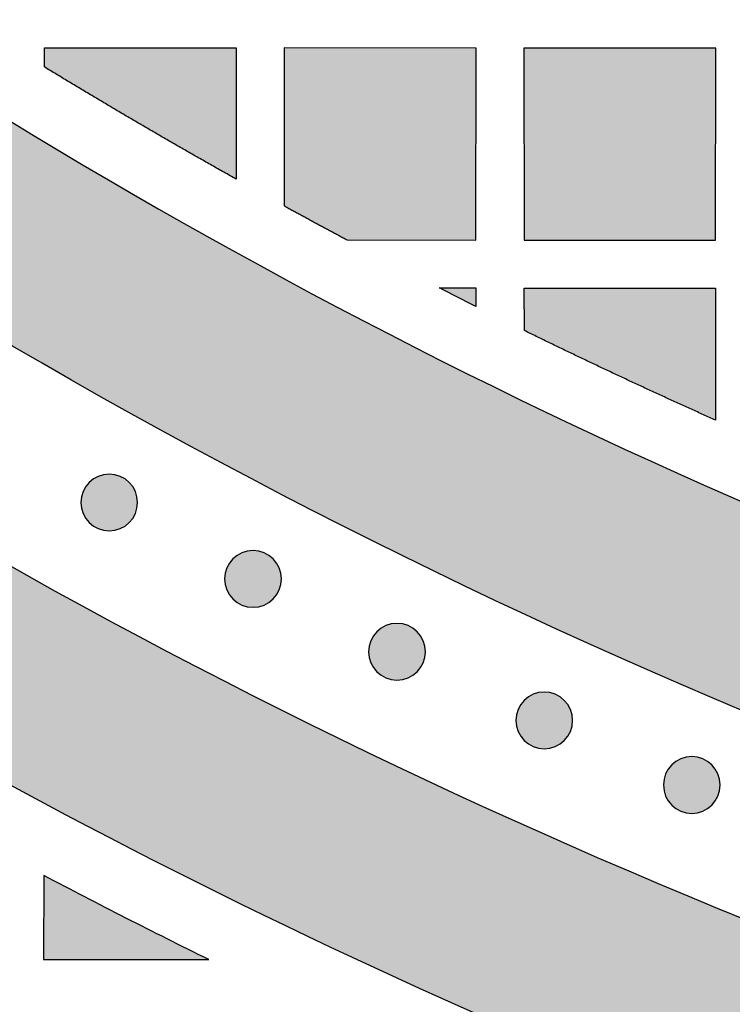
# Model space of a CAD drawing. Header units: millimetres. Extents: x -3873 to -97, y 912 to 4165.
# Tile 36 of 256: x -3524 to -3479, y 1081 to 1143. Entities that reach past the tile are written whole.
import ezdxf

# ---------------------------------------------------------------- set-up
doc = ezdxf.new("R2010")
doc.units = ezdxf.units.MM
doc.layers.add('pattern', color=7, linetype='Continuous', true_color=0x000000)

msp = doc.modelspace()

# ---------------------------------------------------------------- hatches: boundary and pattern name
at = {"layer": 'pattern'}
for points in [[(-3548.691, 1152.7), (-3542.831, 1148.543), (-3536.876, 1144.488), (-3530.828, 1140.537), (-3524.69, 1136.694), (-3518.465, 1132.962), (-3512.156, 1129.344), (-3505.766, 1125.842), (-3499.298, 1122.458), (-3492.755, 1119.196), (-3486.142, 1116.058), (-3479.461, 1113.046), (-3472.716, 1110.162), (-3465.91, 1107.409), (-3459.049, 1104.787), (-3452.134, 1102.299), (-3445.171, 1099.947), (-3438.164, 1097.731), (-3431.115, 1095.653), (-3424.03, 1093.714), (-3416.913, 1091.915), (-3409.767, 1090.256), (-3402.597, 1088.739), (-3395.408, 1087.363), (-3388.202, 1086.129), (-3380.985, 1085.038), (-3373.76, 1084.088), (-3366.532, 1083.279), (-3359.304, 1082.613), (-3352.082, 1082.087), (-3344.868, 1081.701), (-3337.668, 1081.454), (-3330.484, 1081.345), (-3330.494, 1069.345), (-3338.889, 1069.481), (-3347.308, 1069.801), (-3355.748, 1070.305), (-3364.201, 1070.996), (-3372.662, 1071.874), (-3381.124, 1072.941), (-3389.582, 1074.197), (-3398.028, 1075.643), (-3406.457, 1077.278), (-3414.862, 1079.103), (-3423.237, 1081.118), (-3431.576, 1083.32), (-3439.872, 1085.71), (-3448.118, 1088.286), (-3456.309, 1091.047), (-3464.439, 1093.99), (-3472.501, 1097.114), (-3480.489, 1100.416), (-3488.398, 1103.893), (-3496.221, 1107.543), (-3503.954, 1111.363), (-3511.59, 1115.348), (-3519.125, 1119.496), (-3526.553, 1123.802), (-3533.869, 1128.263), (-3541.07, 1132.874), (-3548.149, 1137.631), (-3555.104, 1142.529), (-3561.93, 1147.564), (-3568.623, 1152.729), (-3575.179, 1158.022), (-3581.596, 1163.435), (-3579.453, 1163.126), (-3577.313, 1162.767), (-3575.179, 1162.358), (-3573.052, 1161.901), (-3570.934, 1161.393), (-3568.827, 1160.838), (-3566.732, 1160.233), (-3564.65, 1159.58), (-3562.584, 1158.88), (-3560.536, 1158.132), (-3558.506, 1157.339), (-3556.496, 1156.499), (-3554.508, 1155.614), (-3552.544, 1154.686), (-3550.605, 1153.714)], [(-3590.496, 1155.268), (-3584.479, 1150.146), (-3578.344, 1145.129), (-3572.093, 1140.221), (-3565.729, 1135.426), (-3559.254, 1130.747), (-3552.673, 1126.189), (-3545.988, 1121.755), (-3539.203, 1117.448), (-3532.321, 1113.271), (-3525.347, 1109.229), (-3518.284, 1105.323), (-3511.136, 1101.557), (-3503.907, 1097.933), (-3496.602, 1094.454), (-3489.226, 1091.122), (-3481.781, 1087.94), (-3474.274, 1084.909), (-3466.708, 1082.031), (-3459.089, 1079.309), (-3451.421, 1076.742), (-3443.709, 1074.333), (-3435.958, 1072.083), (-3428.173, 1069.992), (-3420.358, 1068.061), (-3412.519, 1066.291), (-3404.66, 1064.682), (-3396.786, 1063.233), (-3388.903, 1061.945), (-3381.015, 1060.817), (-3373.126, 1059.85), (-3365.242, 1059.041), (-3357.368, 1058.39), (-3359.332, 1057.462), (-3361.326, 1056.585), (-3363.346, 1055.759), (-3365.392, 1054.987), (-3367.461, 1054.269), (-3369.551, 1053.606), (-3371.659, 1052.999), (-3373.784, 1052.448), (-3375.922, 1051.956), (-3378.073, 1051.521), (-3380.233, 1051.144), (-3382.399, 1050.826), (-3384.571, 1050.567), (-3386.744, 1050.366), (-3388.918, 1050.224), (-3391.089, 1050.14), (-3403.152, 1052.182), (-3415.186, 1054.591), (-3427.176, 1057.364), (-3439.104, 1060.502), (-3450.953, 1064.003), (-3462.709, 1067.863), (-3474.353, 1072.079), (-3485.871, 1076.645), (-3497.246, 1081.556), (-3508.463, 1086.804), (-3519.507, 1092.382), (-3530.364, 1098.281), (-3541.02, 1104.492), (-3551.462, 1111.004), (-3561.677, 1117.807), (-3571.654, 1124.888), (-3573.199, 1126.507), (-3574.702, 1128.171), (-3576.163, 1129.881), (-3577.579, 1131.633), (-3578.948, 1133.427), (-3580.268, 1135.26), (-3581.539, 1137.129), (-3582.757, 1139.035), (-3583.922, 1140.973), (-3585.033, 1142.942), (-3586.088, 1144.939), (-3587.086, 1146.962), (-3588.027, 1149.009), (-3588.909, 1151.078), (-3589.732, 1153.165)], [(-3510.033, 1140.956), (-3510.038, 1132.751), (-3516.066, 1136.202), (-3522.031, 1139.762), (-3522.03, 1140.967)], [(-3507.039, 1131.088), (-3503.085, 1128.95), (-3495.041, 1128.943), (-3495.03, 1140.943), (-3507.03, 1140.954)], [(-3492.03, 1140.941), (-3492.012, 1128.941), (-3480.041, 1128.93), (-3480.03, 1140.93)], [(-3497.324, 1125.945), (-3495.043, 1125.943), (-3495.044, 1124.791)], [(-3480.051, 1117.683), (-3486.052, 1120.428), (-3492.003, 1123.28), (-3492.007, 1125.941), (-3480.043, 1125.93)], [(-3516.722, 1111.276), (-3516.75, 1111.248), (-3516.779, 1111.221), (-3516.809, 1111.194), (-3516.84, 1111.168), (-3516.871, 1111.142), (-3516.904, 1111.117), (-3516.937, 1111.092), (-3516.971, 1111.068), (-3517.006, 1111.045), (-3517.042, 1111.022), (-3517.078, 1111), (-3517.116, 1110.979), (-3517.154, 1110.959), (-3517.192, 1110.939), (-3517.232, 1110.92), (-3517.272, 1110.902), (-3517.313, 1110.885), (-3517.354, 1110.869), (-3517.396, 1110.854), (-3517.439, 1110.84), (-3517.482, 1110.827), (-3517.525, 1110.815), (-3517.569, 1110.804), (-3517.613, 1110.794), (-3517.658, 1110.786), (-3517.703, 1110.778), (-3517.748, 1110.772), (-3517.794, 1110.766), (-3517.839, 1110.762), (-3517.885, 1110.759), (-3517.931, 1110.758), (-3517.977, 1110.757), (-3518.023, 1110.758), (-3518.069, 1110.759), (-3518.114, 1110.762), (-3518.16, 1110.767), (-3518.206, 1110.772), (-3518.251, 1110.778), (-3518.296, 1110.786), (-3518.34, 1110.795), (-3518.385, 1110.805), (-3518.429, 1110.816), (-3518.472, 1110.828), (-3518.515, 1110.841), (-3518.557, 1110.855), (-3518.599, 1110.87), (-3518.641, 1110.886), (-3518.681, 1110.904), (-3518.722, 1110.922), (-3518.761, 1110.94), (-3518.8, 1110.96), (-3518.838, 1110.981), (-3518.875, 1111.002), (-3518.911, 1111.024), (-3518.947, 1111.047), (-3518.982, 1111.07), (-3519.016, 1111.094), (-3519.049, 1111.119), (-3519.082, 1111.144), (-3519.113, 1111.17), (-3519.144, 1111.196), (-3519.174, 1111.223), (-3519.203, 1111.25), (-3519.231, 1111.278), (-3519.259, 1111.306), (-3519.286, 1111.335), (-3519.312, 1111.365), (-3519.339, 1111.396), (-3519.364, 1111.427), (-3519.39, 1111.46), (-3519.414, 1111.493), (-3519.438, 1111.527), (-3519.462, 1111.562), (-3519.484, 1111.598), (-3519.506, 1111.634), (-3519.527, 1111.672), (-3519.548, 1111.71), (-3519.568, 1111.748), (-3519.586, 1111.788), (-3519.604, 1111.828), (-3519.621, 1111.869), (-3519.637, 1111.91), (-3519.652, 1111.952), (-3519.666, 1111.995), (-3519.68, 1112.038), (-3519.692, 1112.081), (-3519.702, 1112.125), (-3519.712, 1112.169), (-3519.721, 1112.214), (-3519.729, 1112.259), (-3519.735, 1112.304), (-3519.74, 1112.35), (-3519.744, 1112.395), (-3519.747, 1112.441), (-3519.749, 1112.487), (-3519.75, 1112.533), (-3519.749, 1112.579), (-3519.747, 1112.625), (-3519.744, 1112.67), (-3519.74, 1112.716), (-3519.735, 1112.762), (-3519.728, 1112.807), (-3519.72, 1112.852), (-3519.712, 1112.896), (-3519.702, 1112.941), (-3519.691, 1112.985), (-3519.679, 1113.028), (-3519.666, 1113.071), (-3519.651, 1113.113), (-3519.636, 1113.155), (-3519.62, 1113.197), (-3519.603, 1113.237), (-3519.585, 1113.277), (-3519.566, 1113.317), (-3519.547, 1113.356), (-3519.526, 1113.394), (-3519.505, 1113.431), (-3519.483, 1113.467), (-3519.46, 1113.503), (-3519.436, 1113.538), (-3519.412, 1113.572), (-3519.388, 1113.605), (-3519.362, 1113.638), (-3519.337, 1113.669), (-3519.31, 1113.7), (-3519.284, 1113.73), (-3519.256, 1113.759), (-3519.229, 1113.787), (-3519.201, 1113.814), (-3519.172, 1113.842), (-3519.142, 1113.868), (-3519.111, 1113.895), (-3519.079, 1113.92), (-3519.047, 1113.945), (-3519.014, 1113.97), (-3518.979, 1113.994), (-3518.944, 1114.017), (-3518.909, 1114.04), (-3518.872, 1114.062), (-3518.835, 1114.083), (-3518.797, 1114.104), (-3518.758, 1114.124), (-3518.719, 1114.142), (-3518.679, 1114.16), (-3518.638, 1114.177), (-3518.596, 1114.193), (-3518.555, 1114.208), (-3518.512, 1114.222), (-3518.469, 1114.235), (-3518.426, 1114.247), (-3518.382, 1114.258), (-3518.337, 1114.268), (-3518.293, 1114.277), (-3518.248, 1114.285), (-3518.202, 1114.291), (-3518.157, 1114.296), (-3518.111, 1114.3), (-3518.066, 1114.303), (-3518.02, 1114.305), (-3517.974, 1114.306), (-3517.928, 1114.305), (-3517.882, 1114.303), (-3517.836, 1114.3), (-3517.791, 1114.296), (-3517.745, 1114.291), (-3517.7, 1114.284), (-3517.655, 1114.276), (-3517.61, 1114.268), (-3517.566, 1114.258), (-3517.522, 1114.247), (-3517.479, 1114.235), (-3517.436, 1114.222), (-3517.393, 1114.207), (-3517.351, 1114.192), (-3517.31, 1114.176), (-3517.269, 1114.159), (-3517.229, 1114.141), (-3517.19, 1114.122), (-3517.151, 1114.102), (-3517.113, 1114.082), (-3517.076, 1114.061), (-3517.039, 1114.039), (-3517.004, 1114.016), (-3516.969, 1113.992), (-3516.935, 1113.968), (-3516.901, 1113.944), (-3516.869, 1113.918), (-3516.837, 1113.893), (-3516.807, 1113.866), (-3516.777, 1113.84), (-3516.748, 1113.812), (-3516.72, 1113.785), (-3516.692, 1113.757), (-3516.665, 1113.728), (-3516.638, 1113.698), (-3516.612, 1113.667), (-3516.586, 1113.635), (-3516.561, 1113.603), (-3516.536, 1113.57), (-3516.512, 1113.535), (-3516.489, 1113.5), (-3516.466, 1113.465), (-3516.444, 1113.428), (-3516.423, 1113.391), (-3516.403, 1113.353), (-3516.383, 1113.314), (-3516.364, 1113.275), (-3516.346, 1113.235), (-3516.329, 1113.194), (-3516.313, 1113.152), (-3516.298, 1113.111), (-3516.284, 1113.068), (-3516.271, 1113.025), (-3516.259, 1112.982), (-3516.248, 1112.938), (-3516.238, 1112.893), (-3516.23, 1112.849), (-3516.222, 1112.804), (-3516.216, 1112.758), (-3516.21, 1112.713), (-3516.206, 1112.667), (-3516.203, 1112.622), (-3516.202, 1112.576), (-3516.201, 1112.53), (-3516.202, 1112.484), (-3516.203, 1112.438), (-3516.206, 1112.392), (-3516.211, 1112.346), (-3516.216, 1112.301), (-3516.223, 1112.256), (-3516.23, 1112.211), (-3516.239, 1112.166), (-3516.249, 1112.122), (-3516.26, 1112.078), (-3516.272, 1112.035), (-3516.285, 1111.992), (-3516.299, 1111.949), (-3516.314, 1111.907), (-3516.331, 1111.866), (-3516.348, 1111.825), (-3516.366, 1111.785), (-3516.384, 1111.746), (-3516.404, 1111.707), (-3516.425, 1111.669), (-3516.446, 1111.632), (-3516.468, 1111.595), (-3516.491, 1111.56), (-3516.514, 1111.525), (-3516.538, 1111.491), (-3516.563, 1111.457), (-3516.588, 1111.425), (-3516.614, 1111.393), (-3516.64, 1111.363), (-3516.667, 1111.333), (-3516.694, 1111.304)], [(-3507.725, 1106.497), (-3507.754, 1106.469), (-3507.783, 1106.442), (-3507.813, 1106.415), (-3507.843, 1106.389), (-3507.875, 1106.363), (-3507.907, 1106.338), (-3507.941, 1106.314), (-3507.975, 1106.29), (-3508.01, 1106.266), (-3508.046, 1106.244), (-3508.082, 1106.222), (-3508.119, 1106.2), (-3508.157, 1106.18), (-3508.196, 1106.16), (-3508.236, 1106.141), (-3508.276, 1106.123), (-3508.316, 1106.106), (-3508.358, 1106.09), (-3508.4, 1106.075), (-3508.442, 1106.061), (-3508.485, 1106.048), (-3508.529, 1106.036), (-3508.573, 1106.025), (-3508.617, 1106.015), (-3508.662, 1106.007), (-3508.707, 1105.999), (-3508.752, 1105.993), (-3508.797, 1105.987), (-3508.843, 1105.983), (-3508.889, 1105.98), (-3508.935, 1105.979), (-3508.981, 1105.978), (-3509.026, 1105.979), (-3509.072, 1105.981), (-3509.118, 1105.984), (-3509.164, 1105.988), (-3509.209, 1105.993), (-3509.254, 1106), (-3509.299, 1106.007), (-3509.344, 1106.016), (-3509.388, 1106.026), (-3509.432, 1106.037), (-3509.476, 1106.049), (-3509.519, 1106.062), (-3509.561, 1106.076), (-3509.603, 1106.092), (-3509.644, 1106.108), (-3509.685, 1106.125), (-3509.725, 1106.143), (-3509.765, 1106.162), (-3509.803, 1106.181), (-3509.841, 1106.202), (-3509.879, 1106.223), (-3509.915, 1106.245), (-3509.951, 1106.268), (-3509.986, 1106.291), (-3510.02, 1106.315), (-3510.053, 1106.34), (-3510.085, 1106.365), (-3510.117, 1106.391), (-3510.148, 1106.417), (-3510.178, 1106.444), (-3510.207, 1106.471), (-3510.235, 1106.499), (-3510.262, 1106.527), (-3510.289, 1106.556), (-3510.316, 1106.586), (-3510.342, 1106.617), (-3510.368, 1106.648), (-3510.393, 1106.681), (-3510.418, 1106.714), (-3510.442, 1106.748), (-3510.465, 1106.783), (-3510.488, 1106.819), (-3510.51, 1106.856), (-3510.531, 1106.893), (-3510.552, 1106.931), (-3510.571, 1106.97), (-3510.59, 1107.009), (-3510.608, 1107.049), (-3510.625, 1107.09), (-3510.641, 1107.131), (-3510.656, 1107.173), (-3510.67, 1107.216), (-3510.683, 1107.259), (-3510.695, 1107.302), (-3510.706, 1107.346), (-3510.716, 1107.39), (-3510.725, 1107.435), (-3510.732, 1107.48), (-3510.739, 1107.525), (-3510.744, 1107.571), (-3510.748, 1107.616), (-3510.751, 1107.662), (-3510.753, 1107.708), (-3510.753, 1107.754), (-3510.753, 1107.8), (-3510.751, 1107.846), (-3510.748, 1107.892), (-3510.744, 1107.937), (-3510.738, 1107.983), (-3510.732, 1108.028), (-3510.724, 1108.073), (-3510.715, 1108.118), (-3510.705, 1108.162), (-3510.694, 1108.206), (-3510.682, 1108.249), (-3510.669, 1108.292), (-3510.655, 1108.335), (-3510.64, 1108.377), (-3510.624, 1108.418), (-3510.607, 1108.459), (-3510.589, 1108.499), (-3510.57, 1108.538), (-3510.55, 1108.577), (-3510.53, 1108.615), (-3510.508, 1108.652), (-3510.486, 1108.688), (-3510.464, 1108.724), (-3510.44, 1108.759), (-3510.416, 1108.793), (-3510.391, 1108.826), (-3510.366, 1108.859), (-3510.34, 1108.89), (-3510.314, 1108.921), (-3510.287, 1108.951), (-3510.26, 1108.98), (-3510.233, 1109.008), (-3510.204, 1109.036), (-3510.175, 1109.063), (-3510.145, 1109.089), (-3510.115, 1109.116), (-3510.083, 1109.141), (-3510.051, 1109.167), (-3510.017, 1109.191), (-3509.983, 1109.215), (-3509.948, 1109.239), (-3509.912, 1109.261), (-3509.876, 1109.283), (-3509.839, 1109.305), (-3509.801, 1109.325), (-3509.762, 1109.345), (-3509.722, 1109.363), (-3509.682, 1109.381), (-3509.642, 1109.398), (-3509.6, 1109.414), (-3509.558, 1109.43), (-3509.516, 1109.444), (-3509.473, 1109.457), (-3509.429, 1109.469), (-3509.385, 1109.48), (-3509.341, 1109.489), (-3509.296, 1109.498), (-3509.251, 1109.506), (-3509.206, 1109.512), (-3509.161, 1109.517), (-3509.115, 1109.522), (-3509.069, 1109.524), (-3509.023, 1109.526), (-3508.977, 1109.527), (-3508.932, 1109.526), (-3508.886, 1109.524), (-3508.84, 1109.521), (-3508.794, 1109.517), (-3508.749, 1109.512), (-3508.703, 1109.505), (-3508.659, 1109.498), (-3508.614, 1109.489), (-3508.57, 1109.479), (-3508.526, 1109.468), (-3508.482, 1109.456), (-3508.439, 1109.443), (-3508.397, 1109.429), (-3508.355, 1109.413), (-3508.314, 1109.397), (-3508.273, 1109.38), (-3508.233, 1109.362), (-3508.193, 1109.343), (-3508.155, 1109.324), (-3508.117, 1109.303), (-3508.079, 1109.282), (-3508.043, 1109.26), (-3508.007, 1109.237), (-3507.972, 1109.214), (-3507.938, 1109.189), (-3507.905, 1109.165), (-3507.873, 1109.14), (-3507.841, 1109.114), (-3507.81, 1109.087), (-3507.78, 1109.061), (-3507.751, 1109.034), (-3507.723, 1109.006), (-3507.696, 1108.978), (-3507.669, 1108.949), (-3507.642, 1108.919), (-3507.616, 1108.888), (-3507.59, 1108.856), (-3507.565, 1108.824), (-3507.54, 1108.791), (-3507.516, 1108.757), (-3507.493, 1108.722), (-3507.47, 1108.686), (-3507.448, 1108.649), (-3507.427, 1108.612), (-3507.406, 1108.574), (-3507.387, 1108.535), (-3507.368, 1108.496), (-3507.35, 1108.456), (-3507.333, 1108.415), (-3507.317, 1108.374), (-3507.302, 1108.332), (-3507.288, 1108.289), (-3507.275, 1108.246), (-3507.263, 1108.203), (-3507.252, 1108.159), (-3507.242, 1108.114), (-3507.233, 1108.07), (-3507.226, 1108.025), (-3507.219, 1107.98), (-3507.214, 1107.934), (-3507.21, 1107.888), (-3507.207, 1107.843), (-3507.205, 1107.797), (-3507.205, 1107.751), (-3507.205, 1107.705), (-3507.207, 1107.659), (-3507.21, 1107.613), (-3507.214, 1107.568), (-3507.22, 1107.522), (-3507.226, 1107.477), (-3507.234, 1107.432), (-3507.243, 1107.387), (-3507.253, 1107.343), (-3507.264, 1107.299), (-3507.276, 1107.256), (-3507.289, 1107.213), (-3507.303, 1107.17), (-3507.318, 1107.128), (-3507.334, 1107.087), (-3507.351, 1107.046), (-3507.369, 1107.006), (-3507.388, 1106.967), (-3507.408, 1106.928), (-3507.428, 1106.89), (-3507.45, 1106.853), (-3507.472, 1106.816), (-3507.494, 1106.781), (-3507.518, 1106.746), (-3507.542, 1106.712), (-3507.567, 1106.678), (-3507.592, 1106.646), (-3507.618, 1106.614), (-3507.644, 1106.584), (-3507.671, 1106.554), (-3507.698, 1106.525)], [(-3498.719, 1101.942), (-3498.747, 1101.915), (-3498.776, 1101.888), (-3498.806, 1101.861), (-3498.837, 1101.835), (-3498.869, 1101.809), (-3498.901, 1101.784), (-3498.934, 1101.759), (-3498.969, 1101.735), (-3499.004, 1101.712), (-3499.039, 1101.689), (-3499.076, 1101.667), (-3499.113, 1101.646), (-3499.151, 1101.625), (-3499.19, 1101.606), (-3499.229, 1101.587), (-3499.269, 1101.569), (-3499.31, 1101.552), (-3499.352, 1101.536), (-3499.393, 1101.521), (-3499.436, 1101.507), (-3499.479, 1101.494), (-3499.522, 1101.482), (-3499.566, 1101.471), (-3499.611, 1101.461), (-3499.655, 1101.452), (-3499.7, 1101.445), (-3499.746, 1101.438), (-3499.791, 1101.433), (-3499.837, 1101.429), (-3499.882, 1101.426), (-3499.928, 1101.424), (-3499.974, 1101.424), (-3500.02, 1101.424), (-3500.066, 1101.426), (-3500.112, 1101.429), (-3500.157, 1101.433), (-3500.203, 1101.439), (-3500.248, 1101.445), (-3500.293, 1101.453), (-3500.338, 1101.462), (-3500.382, 1101.471), (-3500.426, 1101.482), (-3500.469, 1101.495), (-3500.512, 1101.508), (-3500.555, 1101.522), (-3500.597, 1101.537), (-3500.638, 1101.553), (-3500.679, 1101.57), (-3500.719, 1101.588), (-3500.758, 1101.607), (-3500.797, 1101.627), (-3500.835, 1101.647), (-3500.872, 1101.669), (-3500.909, 1101.691), (-3500.944, 1101.713), (-3500.979, 1101.737), (-3501.013, 1101.761), (-3501.047, 1101.786), (-3501.079, 1101.811), (-3501.111, 1101.837), (-3501.141, 1101.863), (-3501.171, 1101.89), (-3501.2, 1101.917), (-3501.228, 1101.944), (-3501.256, 1101.973), (-3501.283, 1102.002), (-3501.31, 1102.031), (-3501.336, 1102.062), (-3501.362, 1102.094), (-3501.387, 1102.126), (-3501.412, 1102.16), (-3501.436, 1102.194), (-3501.459, 1102.229), (-3501.482, 1102.264), (-3501.504, 1102.301), (-3501.525, 1102.338), (-3501.545, 1102.376), (-3501.565, 1102.415), (-3501.584, 1102.454), (-3501.602, 1102.495), (-3501.619, 1102.535), (-3501.635, 1102.577), (-3501.65, 1102.619), (-3501.664, 1102.661), (-3501.677, 1102.704), (-3501.689, 1102.748), (-3501.7, 1102.792), (-3501.71, 1102.836), (-3501.718, 1102.88), (-3501.726, 1102.925), (-3501.732, 1102.971), (-3501.738, 1103.016), (-3501.742, 1103.062), (-3501.745, 1103.108), (-3501.746, 1103.153), (-3501.747, 1103.199), (-3501.746, 1103.245), (-3501.745, 1103.291), (-3501.742, 1103.337), (-3501.737, 1103.383), (-3501.732, 1103.428), (-3501.725, 1103.473), (-3501.718, 1103.518), (-3501.709, 1103.563), (-3501.699, 1103.607), (-3501.688, 1103.651), (-3501.676, 1103.695), (-3501.663, 1103.738), (-3501.649, 1103.78), (-3501.634, 1103.822), (-3501.618, 1103.863), (-3501.6, 1103.904), (-3501.582, 1103.944), (-3501.564, 1103.983), (-3501.544, 1104.022), (-3501.523, 1104.06), (-3501.502, 1104.097), (-3501.48, 1104.134), (-3501.457, 1104.17), (-3501.434, 1104.205), (-3501.41, 1104.239), (-3501.385, 1104.272), (-3501.36, 1104.304), (-3501.334, 1104.336), (-3501.308, 1104.367), (-3501.281, 1104.396), (-3501.254, 1104.425), (-3501.226, 1104.454), (-3501.198, 1104.481), (-3501.169, 1104.508), (-3501.139, 1104.535), (-3501.108, 1104.561), (-3501.077, 1104.587), (-3501.044, 1104.612), (-3501.011, 1104.637), (-3500.977, 1104.661), (-3500.942, 1104.684), (-3500.906, 1104.707), (-3500.87, 1104.729), (-3500.832, 1104.75), (-3500.794, 1104.77), (-3500.756, 1104.79), (-3500.716, 1104.809), (-3500.676, 1104.827), (-3500.635, 1104.844), (-3500.594, 1104.86), (-3500.552, 1104.875), (-3500.509, 1104.889), (-3500.466, 1104.902), (-3500.423, 1104.914), (-3500.379, 1104.925), (-3500.335, 1104.935), (-3500.29, 1104.944), (-3500.245, 1104.951), (-3500.2, 1104.958), (-3500.154, 1104.963), (-3500.109, 1104.967), (-3500.063, 1104.97), (-3500.017, 1104.972), (-3499.971, 1104.972), (-3499.925, 1104.972), (-3499.879, 1104.97), (-3499.834, 1104.967), (-3499.788, 1104.963), (-3499.742, 1104.957), (-3499.697, 1104.951), (-3499.652, 1104.943), (-3499.608, 1104.934), (-3499.563, 1104.924), (-3499.519, 1104.913), (-3499.476, 1104.901), (-3499.433, 1104.888), (-3499.391, 1104.874), (-3499.349, 1104.859), (-3499.307, 1104.843), (-3499.267, 1104.826), (-3499.227, 1104.808), (-3499.187, 1104.789), (-3499.148, 1104.769), (-3499.11, 1104.749), (-3499.073, 1104.727), (-3499.037, 1104.705), (-3499.001, 1104.682), (-3498.966, 1104.659), (-3498.932, 1104.635), (-3498.899, 1104.61), (-3498.866, 1104.585), (-3498.835, 1104.559), (-3498.804, 1104.533), (-3498.774, 1104.506), (-3498.745, 1104.479), (-3498.717, 1104.451), (-3498.689, 1104.423), (-3498.662, 1104.394), (-3498.636, 1104.364), (-3498.609, 1104.333), (-3498.584, 1104.302), (-3498.559, 1104.269), (-3498.534, 1104.236), (-3498.51, 1104.202), (-3498.486, 1104.167), (-3498.464, 1104.131), (-3498.442, 1104.095), (-3498.421, 1104.057), (-3498.4, 1104.019), (-3498.38, 1103.981), (-3498.362, 1103.941), (-3498.344, 1103.901), (-3498.327, 1103.86), (-3498.311, 1103.819), (-3498.296, 1103.777), (-3498.282, 1103.735), (-3498.268, 1103.692), (-3498.256, 1103.648), (-3498.246, 1103.604), (-3498.236, 1103.56), (-3498.227, 1103.515), (-3498.219, 1103.47), (-3498.213, 1103.425), (-3498.208, 1103.38), (-3498.204, 1103.334), (-3498.201, 1103.288), (-3498.199, 1103.242), (-3498.198, 1103.196), (-3498.199, 1103.15), (-3498.201, 1103.105), (-3498.204, 1103.059), (-3498.208, 1103.013), (-3498.213, 1102.968), (-3498.22, 1102.922), (-3498.228, 1102.877), (-3498.236, 1102.833), (-3498.246, 1102.788), (-3498.257, 1102.745), (-3498.269, 1102.701), (-3498.282, 1102.658), (-3498.297, 1102.616), (-3498.312, 1102.574), (-3498.328, 1102.532), (-3498.345, 1102.492), (-3498.363, 1102.452), (-3498.382, 1102.412), (-3498.402, 1102.374), (-3498.422, 1102.336), (-3498.443, 1102.298), (-3498.465, 1102.262), (-3498.488, 1102.226), (-3498.512, 1102.191), (-3498.536, 1102.157), (-3498.56, 1102.124), (-3498.586, 1102.091), (-3498.611, 1102.06), (-3498.638, 1102.029), (-3498.664, 1101.999), (-3498.692, 1101.97)], [(-3489.508, 1097.651), (-3489.536, 1097.623), (-3489.565, 1097.596), (-3489.595, 1097.569), (-3489.626, 1097.543), (-3489.658, 1097.517), (-3489.69, 1097.492), (-3489.723, 1097.468), (-3489.757, 1097.443), (-3489.792, 1097.42), (-3489.828, 1097.397), (-3489.865, 1097.375), (-3489.902, 1097.354), (-3489.94, 1097.334), (-3489.979, 1097.314), (-3490.018, 1097.295), (-3490.058, 1097.277), (-3490.099, 1097.26), (-3490.14, 1097.244), (-3490.182, 1097.229), (-3490.225, 1097.215), (-3490.268, 1097.202), (-3490.311, 1097.19), (-3490.355, 1097.179), (-3490.399, 1097.169), (-3490.444, 1097.161), (-3490.489, 1097.153), (-3490.534, 1097.147), (-3490.58, 1097.141), (-3490.625, 1097.137), (-3490.671, 1097.134), (-3490.717, 1097.133), (-3490.763, 1097.132), (-3490.809, 1097.133), (-3490.855, 1097.134), (-3490.901, 1097.137), (-3490.946, 1097.142), (-3490.992, 1097.147), (-3491.037, 1097.154), (-3491.082, 1097.161), (-3491.127, 1097.17), (-3491.171, 1097.18), (-3491.215, 1097.191), (-3491.258, 1097.203), (-3491.301, 1097.216), (-3491.344, 1097.23), (-3491.386, 1097.245), (-3491.427, 1097.262), (-3491.468, 1097.279), (-3491.508, 1097.297), (-3491.547, 1097.315), (-3491.586, 1097.335), (-3491.624, 1097.356), (-3491.661, 1097.377), (-3491.698, 1097.399), (-3491.733, 1097.422), (-3491.768, 1097.445), (-3491.802, 1097.469), (-3491.836, 1097.494), (-3491.868, 1097.519), (-3491.9, 1097.545), (-3491.93, 1097.571), (-3491.96, 1097.598), (-3491.989, 1097.625), (-3492.017, 1097.653), (-3492.045, 1097.681), (-3492.072, 1097.71), (-3492.099, 1097.74), (-3492.125, 1097.771), (-3492.151, 1097.802), (-3492.176, 1097.835), (-3492.2, 1097.868), (-3492.224, 1097.902), (-3492.248, 1097.937), (-3492.27, 1097.973), (-3492.292, 1098.009), (-3492.314, 1098.047), (-3492.334, 1098.085), (-3492.354, 1098.123), (-3492.373, 1098.163), (-3492.39, 1098.203), (-3492.407, 1098.244), (-3492.424, 1098.285), (-3492.439, 1098.327), (-3492.453, 1098.37), (-3492.466, 1098.413), (-3492.478, 1098.456), (-3492.489, 1098.5), (-3492.498, 1098.544), (-3492.507, 1098.589), (-3492.515, 1098.634), (-3492.521, 1098.679), (-3492.526, 1098.725), (-3492.531, 1098.77), (-3492.534, 1098.816), (-3492.535, 1098.862), (-3492.536, 1098.908), (-3492.535, 1098.954), (-3492.533, 1099), (-3492.53, 1099.045), (-3492.526, 1099.091), (-3492.521, 1099.137), (-3492.514, 1099.182), (-3492.507, 1099.227), (-3492.498, 1099.271), (-3492.488, 1099.316), (-3492.477, 1099.36), (-3492.465, 1099.403), (-3492.452, 1099.446), (-3492.438, 1099.488), (-3492.422, 1099.53), (-3492.406, 1099.572), (-3492.389, 1099.612), (-3492.371, 1099.653), (-3492.352, 1099.692), (-3492.333, 1099.731), (-3492.312, 1099.769), (-3492.291, 1099.806), (-3492.269, 1099.842), (-3492.246, 1099.878), (-3492.223, 1099.913), (-3492.199, 1099.947), (-3492.174, 1099.98), (-3492.149, 1100.013), (-3492.123, 1100.044), (-3492.097, 1100.075), (-3492.07, 1100.105), (-3492.043, 1100.134), (-3492.015, 1100.162), (-3491.987, 1100.19), (-3491.958, 1100.217), (-3491.928, 1100.243), (-3491.897, 1100.27), (-3491.866, 1100.295), (-3491.833, 1100.321), (-3491.8, 1100.345), (-3491.766, 1100.369), (-3491.731, 1100.393), (-3491.695, 1100.415), (-3491.658, 1100.437), (-3491.621, 1100.458), (-3491.583, 1100.479), (-3491.544, 1100.499), (-3491.505, 1100.517), (-3491.465, 1100.535), (-3491.424, 1100.552), (-3491.383, 1100.568), (-3491.341, 1100.583), (-3491.298, 1100.597), (-3491.255, 1100.611), (-3491.212, 1100.623), (-3491.168, 1100.633), (-3491.124, 1100.643), (-3491.079, 1100.652), (-3491.034, 1100.66), (-3490.989, 1100.666), (-3490.943, 1100.671), (-3490.898, 1100.675), (-3490.852, 1100.678), (-3490.806, 1100.68), (-3490.76, 1100.681), (-3490.714, 1100.68), (-3490.668, 1100.678), (-3490.622, 1100.675), (-3490.577, 1100.671), (-3490.531, 1100.666), (-3490.486, 1100.659), (-3490.441, 1100.651), (-3490.396, 1100.643), (-3490.352, 1100.633), (-3490.308, 1100.622), (-3490.265, 1100.61), (-3490.222, 1100.597), (-3490.179, 1100.582), (-3490.137, 1100.567), (-3490.096, 1100.551), (-3490.055, 1100.534), (-3490.015, 1100.516), (-3489.976, 1100.497), (-3489.937, 1100.478), (-3489.899, 1100.457), (-3489.862, 1100.436), (-3489.825, 1100.414), (-3489.79, 1100.391), (-3489.755, 1100.367), (-3489.721, 1100.343), (-3489.688, 1100.319), (-3489.655, 1100.293), (-3489.624, 1100.268), (-3489.593, 1100.241), (-3489.563, 1100.215), (-3489.534, 1100.187), (-3489.506, 1100.16), (-3489.478, 1100.132), (-3489.451, 1100.103), (-3489.424, 1100.073), (-3489.398, 1100.042), (-3489.373, 1100.01), (-3489.347, 1099.978), (-3489.323, 1099.945), (-3489.299, 1099.91), (-3489.275, 1099.875), (-3489.253, 1099.84), (-3489.231, 1099.803), (-3489.209, 1099.766), (-3489.189, 1099.728), (-3489.169, 1099.689), (-3489.15, 1099.65), (-3489.133, 1099.61), (-3489.116, 1099.569), (-3489.099, 1099.528), (-3489.084, 1099.486), (-3489.07, 1099.443), (-3489.057, 1099.4), (-3489.045, 1099.357), (-3489.034, 1099.313), (-3489.025, 1099.268), (-3489.016, 1099.224), (-3489.008, 1099.179), (-3489.002, 1099.134), (-3488.997, 1099.088), (-3488.992, 1099.042), (-3488.99, 1098.997), (-3488.988, 1098.951), (-3488.987, 1098.905), (-3488.988, 1098.859), (-3488.99, 1098.813), (-3488.993, 1098.767), (-3488.997, 1098.722), (-3489.002, 1098.676), (-3489.009, 1098.631), (-3489.016, 1098.586), (-3489.025, 1098.541), (-3489.035, 1098.497), (-3489.046, 1098.453), (-3489.058, 1098.41), (-3489.071, 1098.367), (-3489.085, 1098.324), (-3489.101, 1098.282), (-3489.117, 1098.241), (-3489.134, 1098.2), (-3489.152, 1098.16), (-3489.171, 1098.121), (-3489.19, 1098.082), (-3489.211, 1098.044), (-3489.232, 1098.007), (-3489.254, 1097.97), (-3489.277, 1097.935), (-3489.3, 1097.9), (-3489.324, 1097.866), (-3489.349, 1097.832), (-3489.374, 1097.8), (-3489.4, 1097.768), (-3489.427, 1097.738), (-3489.453, 1097.708), (-3489.48, 1097.679)], [(-3480.277, 1093.612), (-3480.306, 1093.585), (-3480.335, 1093.558), (-3480.365, 1093.531), (-3480.395, 1093.505), (-3480.427, 1093.479), (-3480.459, 1093.454), (-3480.493, 1093.429), (-3480.527, 1093.405), (-3480.562, 1093.382), (-3480.598, 1093.359), (-3480.634, 1093.337), (-3480.671, 1093.316), (-3480.709, 1093.295), (-3480.748, 1093.276), (-3480.788, 1093.257), (-3480.828, 1093.239), (-3480.868, 1093.222), (-3480.91, 1093.206), (-3480.952, 1093.191), (-3480.994, 1093.177), (-3481.037, 1093.164), (-3481.081, 1093.152), (-3481.125, 1093.141), (-3481.169, 1093.131), (-3481.214, 1093.122), (-3481.259, 1093.115), (-3481.304, 1093.108), (-3481.349, 1093.103), (-3481.395, 1093.099), (-3481.441, 1093.096), (-3481.487, 1093.094), (-3481.532, 1093.094), (-3481.578, 1093.094), (-3481.624, 1093.096), (-3481.67, 1093.099), (-3481.716, 1093.103), (-3481.761, 1093.109), (-3481.806, 1093.115), (-3481.851, 1093.123), (-3481.896, 1093.132), (-3481.94, 1093.142), (-3481.984, 1093.153), (-3482.028, 1093.165), (-3482.071, 1093.178), (-3482.113, 1093.192), (-3482.155, 1093.207), (-3482.196, 1093.223), (-3482.237, 1093.24), (-3482.277, 1093.258), (-3482.317, 1093.277), (-3482.355, 1093.297), (-3482.393, 1093.317), (-3482.43, 1093.339), (-3482.467, 1093.361), (-3482.503, 1093.384), (-3482.538, 1093.407), (-3482.572, 1093.431), (-3482.605, 1093.456), (-3482.637, 1093.481), (-3482.669, 1093.507), (-3482.7, 1093.533), (-3482.73, 1093.56), (-3482.759, 1093.587), (-3482.787, 1093.615), (-3482.814, 1093.643), (-3482.841, 1093.672), (-3482.868, 1093.702), (-3482.894, 1093.732), (-3482.92, 1093.764), (-3482.945, 1093.796), (-3482.97, 1093.83), (-3482.994, 1093.864), (-3483.017, 1093.899), (-3483.04, 1093.935), (-3483.062, 1093.971), (-3483.083, 1094.008), (-3483.104, 1094.046), (-3483.123, 1094.085), (-3483.142, 1094.125), (-3483.16, 1094.165), (-3483.177, 1094.205), (-3483.193, 1094.247), (-3483.208, 1094.289), (-3483.222, 1094.331), (-3483.235, 1094.374), (-3483.247, 1094.418), (-3483.258, 1094.462), (-3483.268, 1094.506), (-3483.277, 1094.551), (-3483.284, 1094.596), (-3483.291, 1094.641), (-3483.296, 1094.686), (-3483.3, 1094.732), (-3483.303, 1094.778), (-3483.305, 1094.824), (-3483.305, 1094.87), (-3483.305, 1094.916), (-3483.303, 1094.961), (-3483.3, 1095.007), (-3483.296, 1095.053), (-3483.29, 1095.098), (-3483.284, 1095.144), (-3483.276, 1095.188), (-3483.267, 1095.233), (-3483.257, 1095.277), (-3483.246, 1095.321), (-3483.234, 1095.365), (-3483.221, 1095.408), (-3483.207, 1095.45), (-3483.192, 1095.492), (-3483.176, 1095.533), (-3483.159, 1095.574), (-3483.141, 1095.614), (-3483.122, 1095.654), (-3483.102, 1095.692), (-3483.082, 1095.73), (-3483.06, 1095.768), (-3483.038, 1095.804), (-3483.015, 1095.84), (-3482.992, 1095.875), (-3482.968, 1095.909), (-3482.943, 1095.942), (-3482.918, 1095.974), (-3482.892, 1096.006), (-3482.866, 1096.037), (-3482.839, 1096.067), (-3482.812, 1096.096), (-3482.784, 1096.124), (-3482.756, 1096.151), (-3482.727, 1096.178), (-3482.697, 1096.205), (-3482.667, 1096.231), (-3482.635, 1096.257), (-3482.602, 1096.282), (-3482.569, 1096.307), (-3482.535, 1096.331), (-3482.5, 1096.354), (-3482.464, 1096.377), (-3482.428, 1096.399), (-3482.391, 1096.42), (-3482.353, 1096.441), (-3482.314, 1096.46), (-3482.274, 1096.479), (-3482.234, 1096.497), (-3482.193, 1096.514), (-3482.152, 1096.53), (-3482.11, 1096.545), (-3482.068, 1096.559), (-3482.025, 1096.572), (-3481.981, 1096.584), (-3481.937, 1096.595), (-3481.893, 1096.605), (-3481.848, 1096.614), (-3481.803, 1096.621), (-3481.758, 1096.628), (-3481.713, 1096.633), (-3481.667, 1096.637), (-3481.621, 1096.64), (-3481.575, 1096.642), (-3481.529, 1096.642), (-3481.483, 1096.642), (-3481.438, 1096.64), (-3481.392, 1096.637), (-3481.346, 1096.633), (-3481.301, 1096.627), (-3481.255, 1096.621), (-3481.21, 1096.613), (-3481.166, 1096.604), (-3481.122, 1096.594), (-3481.078, 1096.583), (-3481.034, 1096.571), (-3480.991, 1096.558), (-3480.949, 1096.544), (-3480.907, 1096.529), (-3480.866, 1096.513), (-3480.825, 1096.496), (-3480.785, 1096.478), (-3480.745, 1096.459), (-3480.707, 1096.439), (-3480.669, 1096.419), (-3480.631, 1096.397), (-3480.595, 1096.375), (-3480.559, 1096.353), (-3480.524, 1096.329), (-3480.49, 1096.305), (-3480.457, 1096.28), (-3480.425, 1096.255), (-3480.393, 1096.229), (-3480.362, 1096.203), (-3480.332, 1096.176), (-3480.303, 1096.149), (-3480.275, 1096.122), (-3480.248, 1096.093), (-3480.221, 1096.064), (-3480.194, 1096.034), (-3480.168, 1096.004), (-3480.142, 1095.972), (-3480.117, 1095.94), (-3480.092, 1095.906), (-3480.068, 1095.872), (-3480.045, 1095.837), (-3480.022, 1095.801), (-3480, 1095.765), (-3479.979, 1095.728), (-3479.958, 1095.69), (-3479.939, 1095.651), (-3479.92, 1095.611), (-3479.902, 1095.571), (-3479.885, 1095.531), (-3479.869, 1095.489), (-3479.854, 1095.447), (-3479.84, 1095.405), (-3479.827, 1095.362), (-3479.815, 1095.318), (-3479.804, 1095.274), (-3479.794, 1095.23), (-3479.785, 1095.185), (-3479.778, 1095.14), (-3479.771, 1095.095), (-3479.766, 1095.05), (-3479.762, 1095.004), (-3479.759, 1094.958), (-3479.757, 1094.912), (-3479.757, 1094.866), (-3479.757, 1094.821), (-3479.759, 1094.775), (-3479.762, 1094.729), (-3479.766, 1094.683), (-3479.772, 1094.638), (-3479.778, 1094.593), (-3479.786, 1094.548), (-3479.795, 1094.503), (-3479.804, 1094.459), (-3479.815, 1094.415), (-3479.828, 1094.371), (-3479.841, 1094.328), (-3479.855, 1094.286), (-3479.87, 1094.244), (-3479.886, 1094.203), (-3479.903, 1094.162), (-3479.921, 1094.122), (-3479.94, 1094.082), (-3479.96, 1094.044), (-3479.98, 1094.006), (-3480.002, 1093.968), (-3480.024, 1093.932), (-3480.046, 1093.896), (-3480.07, 1093.861), (-3480.094, 1093.827), (-3480.119, 1093.794), (-3480.144, 1093.762), (-3480.17, 1093.73), (-3480.196, 1093.699), (-3480.223, 1093.669), (-3480.25, 1093.64)], [(-3511.75, 1083.959), (-3522.071, 1089.211), (-3522.08, 1083.967)]]:
    msp.add_hatch(color=256, dxfattribs=at).paths.add_polyline_path(points, flags=0)

# ---------------------------------------------------------------- linework, layer by layer
for p, q in [((-3522.031, 1139.762), (-3522.03, 1140.967)), ((-3510.033, 1140.956), (-3510.038, 1132.751)), ((-3495.03, 1140.943), (-3507.03, 1140.954)), ((-3495.041, 1128.943), (-3495.03, 1140.943)), ((-3503.085, 1128.95), (-3495.041, 1128.943)), ((-3492.003, 1123.28), (-3492.007, 1125.941)), ((-3492.007, 1125.941), (-3480.043, 1125.93))]:
    msp.add_line(p, q, dxfattribs=at)
msp.add_lwpolyline([(-3492.03, 1140.941), (-3492.012, 1128.941), (-3480.041, 1128.93), (-3480.03, 1140.93)], close=True, dxfattribs=at)
for points in [[(-3497.324, 1125.945), (-3495.043, 1125.943), (-3495.044, 1124.791)], [(-3522.071, 1089.211), (-3522.08, 1083.967), (-3511.75, 1083.959)]]:
    msp.add_lwpolyline(points, dxfattribs=at)
at = {"layer": 'pattern', "extrusion": (0, 0, -1)}
for centre in [(3517.975, 1112.531), (3508.979, 1107.752), (3499.973, 1103.198), (3490.762, 1098.906), (3481.531, 1094.868)]:
    msp.add_circle(centre, 1.774, dxfattribs=at)
for centre, radius, start, end in [((3328.401, 1457.039), 387.7, 270.30942, 310.77353), ((3325.158, 1463.052), 378.526, 296.66734, 297.05414), ((3328.401, 1457.039), 411.7, 278.75833, 306.21747), ((3328.401, 1457.039), 415.7, 296.17171, 297.76791)]:
    msp.add_arc(centre, radius, start, end, dxfattribs=at)
at = {"layer": 'pattern'}
for radius, start, end in [(399.7, 229.02495, 265.844), (375.7, 234.10174, 269.68229)]:
    msp.add_arc((-3328.401, 1457.039), radius, start, end, dxfattribs=at)
for points in [[(-3522.03, 1140.967), (-3516.03, 1140.962), (-3510.033, 1140.956)], [(-3507.03, 1140.954), (-3507.034, 1136.02), (-3507.039, 1131.088)], [(-3480.043, 1125.93), (-3480.047, 1121.804), (-3480.051, 1117.683)]]:
    msp.add_open_spline(points, degree=2, dxfattribs=at)
for points, weights in [([(-3510.038, 1132.751), (-3516.098, 1136.147), (-3522.031, 1139.762)], [1, 0.99983275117, 1]), ([(-3507.039, 1131.088), (-3505.068, 1130.008), (-3503.085, 1128.95)], [1, 0.999982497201, 1]), ([(-3480.051, 1117.683), (-3486.076, 1120.375), (-3492.003, 1123.28)], [1, 0.999842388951, 1])]:
    msp.add_rational_spline(points, weights, degree=2, dxfattribs=at)

doc.saveas('drawing.dxf')
